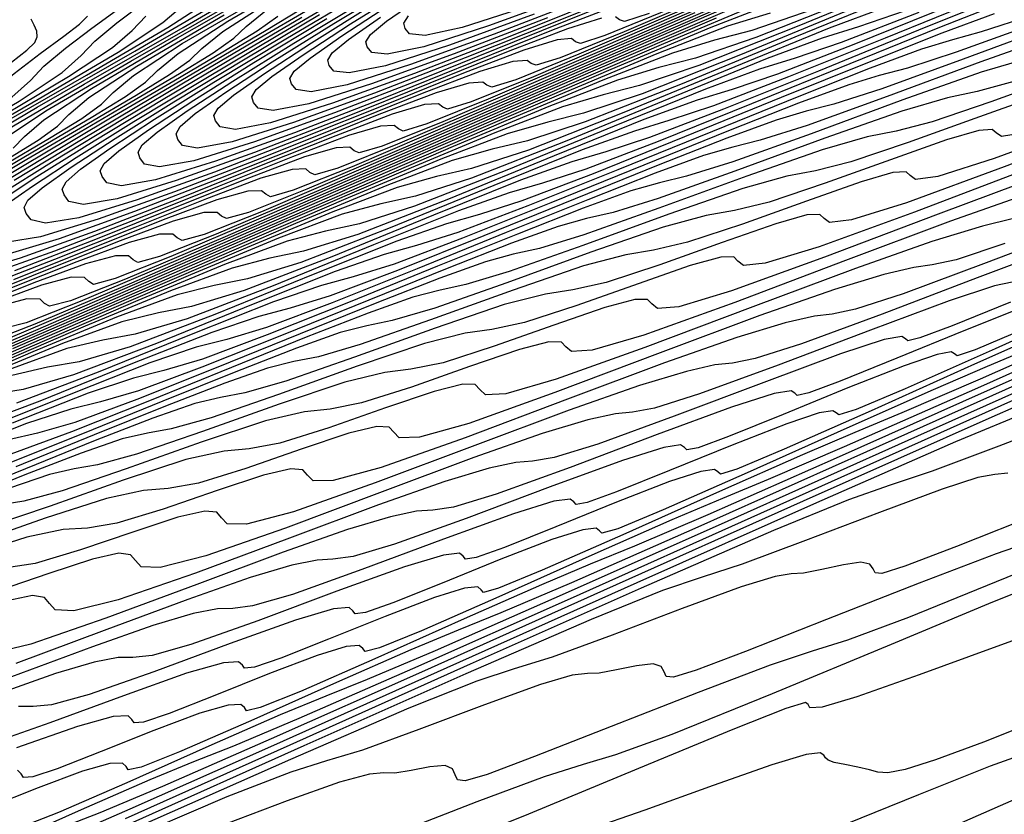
# Model space of a CAD drawing. Extents: x 3249832 to 3255657, y 13789405 to 13793316.
# Tile 212 of 256: x 3254677 to 3254693, y 13790552 to 13790565. Entities that reach past the tile are written whole.
import ezdxf

# ---------------------------------------------------------------- set-up
doc = ezdxf.new("R2010")
doc.units = 0
doc.header["$LTSCALE"] = 100
doc.header["$MEASUREMENT"] = 0
for name, color, linetype in [('GRATIO_CON', 10, 'CONTINUOUS'), ('GRATIO_ICON', 7, 'CONTINUOUS'), ('TARGETS_EAST', 7, 'CONTINUOUS')]:
    doc.layers.add(name, color=color, linetype=linetype)

# ---------------------------------------------------------------- blocks, each defined once
blk = doc.blocks.new('Gratio_032316_contours')
at = {"layer": 'GRATIO_CON', "color": 5, "linetype": 'Continuous', "flags": 128}
for points in [[(3254693.123, 13790553.241), (3254692.442, 13790552.998), (3254691.277, 13790552.534), (3254689.86, 13790551.955)], [(3254693.46, 13790553.836), (3254692.333, 13790553.389), (3254691.555, 13790553.101), (3254691.062, 13790552.944), (3254690.781, 13790552.888), (3254690.619, 13790552.898), (3254690.48, 13790552.94), (3254690.291, 13790552.982), (3254690.082, 13790553.022), (3254689.908, 13790553.059), (3254689.809, 13790553.096), (3254689.765, 13790553.135), (3254689.74, 13790553.178), (3254689.68, 13790553.215), (3254689.45, 13790553.187), (3254688.894, 13790553.021), (3254687.938, 13790552.683), (3254686.829, 13790552.28), (3254685.895, 13790551.955)], [(3254693.522, 13790555.294), (3254692.489, 13790554.923), (3254691.287, 13790554.482), (3254690.273, 13790554.123), (3254689.713, 13790553.958), (3254689.512, 13790553.945), (3254689.487, 13790553.998), (3254689.44, 13790554.03), (3254689.12, 13790553.933), (3254688.26, 13790553.594), (3254686.729, 13790552.96), (3254684.937, 13790552.218), (3254683.429, 13790551.613)], [(3254693.406, 13790556.031), (3254692.48, 13790555.66), (3254690.831, 13790554.975), (3254688.899, 13790554.171), (3254687.271, 13790553.513), (3254686.353, 13790553.179), (3254685.826, 13790553.026), (3254685.192, 13790552.826), (3254684.099, 13790552.419), (3254682.778, 13790551.903)], [(3254693.278, 13790556.702), (3254692.542, 13790556.45), (3254691.288, 13790555.972), (3254689.784, 13790555.379), (3254688.465, 13790554.859), (3254687.663, 13790554.555), (3254687.296, 13790554.443), (3254687.179, 13790554.456), (3254687.144, 13790554.532), (3254687.097, 13790554.617), (3254686.963, 13790554.661), (3254686.696, 13790554.63), (3254686.37, 13790554.561), (3254686.087, 13790554.51), (3254685.899, 13790554.505), (3254685.65, 13790554.475), (3254685.133, 13790554.324), (3254684.226, 13790553.995), (3254683.157, 13790553.592), (3254682.239, 13790553.26), (3254681.655, 13790553.083), (3254681.075, 13790552.902), (3254680.036, 13790552.497), (3254678.22, 13790551.717)], [(3254693.287, 13790557.118), (3254691.894, 13790556.567), (3254691.057, 13790556.247), (3254690.684, 13790556.129), (3254690.572, 13790556.138), (3254690.539, 13790556.207), (3254690.487, 13790556.281), (3254690.341, 13790556.313), (3254690.056, 13790556.272), (3254689.709, 13790556.195), (3254689.409, 13790556.135), (3254689.209, 13790556.122), (3254688.946, 13790556.081), (3254688.397, 13790555.913), (3254687.434, 13790555.558), (3254686.299, 13790555.127), (3254685.326, 13790554.771), (3254684.709, 13790554.577), (3254684.097, 13790554.377), (3254682.997, 13790553.94), (3254681.07, 13790553.107), (3254678.584, 13790552.004)], [(3254692.73, 13790557.76), (3254692.52, 13790557.739), (3254692.241, 13790557.687), (3254691.66, 13790557.501), (3254690.642, 13790557.122), (3254689.441, 13790556.663), (3254688.413, 13790556.282), (3254687.764, 13790556.07), (3254687.119, 13790555.851), (3254685.958, 13790555.383), (3254683.92, 13790554.497), (3254681.289, 13790553.328), (3254678.508, 13790552.084)], [(3254693.85, 13790558.685), (3254692.583, 13790558.198), (3254691.499, 13790557.793), (3254690.818, 13790557.563), (3254690.142, 13790557.326), (3254688.919, 13790556.825), (3254686.77, 13790555.888), (3254683.993, 13790554.653), (3254681.059, 13790553.339), (3254678.382, 13790552.142)], [(3254694.842, 13790559.711), (3254692.471, 13790558.669), (3254689.403, 13790557.302), (3254686.16, 13790555.85), (3254683.203, 13790554.527), (3254680.758, 13790553.439), (3254678.993, 13790552.667), (3254677.973, 13790552.241), (3254677.347, 13790551.996)], [(3254695.321, 13790560.059), (3254692.108, 13790558.626), (3254688.711, 13790557.105), (3254685.614, 13790555.719), (3254683.054, 13790554.579), (3254681.208, 13790553.77), (3254680.145, 13790553.324), (3254679.496, 13790553.066), (3254678.783, 13790552.773), (3254677.67, 13790552.286), (3254676.395, 13790551.721)], [(3254694.813, 13790559.95), (3254691.262, 13790558.36), (3254688.024, 13790556.911), (3254685.349, 13790555.72), (3254683.423, 13790554.874), (3254682.317, 13790554.407), (3254681.645, 13790554.137), (3254680.905, 13790553.83), (3254679.744, 13790553.321), (3254678.411, 13790552.729), (3254677.301, 13790552.245), (3254676.707, 13790552.011)], [(3254693.813, 13790559.616), (3254690.435, 13790558.104), (3254687.645, 13790556.861), (3254685.638, 13790555.978), (3254684.49, 13790555.49), (3254683.795, 13790555.208), (3254683.027, 13790554.887), (3254681.819, 13790554.355), (3254680.427, 13790553.736), (3254679.266, 13790553.229), (3254678.643, 13790552.981), (3254678.433, 13790552.937), (3254678.403, 13790552.991), (3254678.342, 13790553.047), (3254678.136, 13790553.04), (3254677.691, 13790552.916), (3254676.969, 13790552.647), (3254676.148, 13790552.32), (3254675.461, 13790552.052)], [(3254695.256, 13790560.488), (3254692.235, 13790559.142), (3254690.068, 13790558.185), (3254688.834, 13790557.656), (3254688.093, 13790557.35), (3254687.271, 13790557.002), (3254685.967, 13790556.424), (3254684.459, 13790555.751), (3254683.198, 13790555.197), (3254682.516, 13790554.919), (3254682.283, 13790554.86), (3254682.249, 13790554.907), (3254682.19, 13790554.956), (3254681.978, 13790554.94), (3254681.506, 13790554.798), (3254680.73, 13790554.503), (3254679.842, 13790554.147), (3254679.098, 13790553.853), (3254678.685, 13790553.714), (3254678.53, 13790553.701), (3254678.493, 13790553.755), (3254678.431, 13790553.814), (3254678.189, 13790553.803), (3254677.612, 13790553.643), (3254676.621, 13790553.293)], [(3254694.531, 13790560.282), (3254692.282, 13790559.289), (3254691.006, 13790558.739), (3254690.242, 13790558.421), (3254689.393, 13790558.059), (3254688.041, 13790557.459), (3254686.475, 13790556.759), (3254685.163, 13790556.181), (3254684.453, 13790555.888), (3254684.207, 13790555.821), (3254684.172, 13790555.864), (3254684.114, 13790555.911), (3254683.899, 13790555.889), (3254683.414, 13790555.739), (3254682.61, 13790555.431), (3254681.689, 13790555.06), (3254680.916, 13790554.753), (3254680.487, 13790554.605), (3254680.326, 13790554.588), (3254680.289, 13790554.639), (3254680.227, 13790554.695), (3254679.98, 13790554.678), (3254679.382, 13790554.507), (3254678.356, 13790554.142), (3254677.161, 13790553.701), (3254676.144, 13790553.346)], [(3254693.178, 13790559.822), (3254692.391, 13790559.492), (3254691.516, 13790559.116), (3254690.115, 13790558.493), (3254688.491, 13790557.767), (3254687.129, 13790557.165), (3254686.389, 13790556.857), (3254686.132, 13790556.783), (3254686.095, 13790556.822), (3254686.038, 13790556.865), (3254685.82, 13790556.839), (3254685.321, 13790556.681), (3254684.49, 13790556.359), (3254683.536, 13790555.973), (3254682.734, 13790555.653), (3254682.289, 13790555.497), (3254682.122, 13790555.475), (3254682.084, 13790555.523), (3254682.023, 13790555.576), (3254681.77, 13790555.553), (3254681.153, 13790555.372), (3254680.09, 13790554.991), (3254678.852, 13790554.532), (3254677.798, 13790554.16), (3254677.189, 13790553.994), (3254676.887, 13790553.968), (3254676.653, 13790553.969)], [(3254693.638, 13790560.173), (3254692.189, 13790559.528), (3254690.508, 13790558.774), (3254689.095, 13790558.149), (3254688.325, 13790557.826), (3254688.057, 13790557.744), (3254688.018, 13790557.78), (3254687.962, 13790557.82), (3254687.741, 13790557.789), (3254687.229, 13790557.622), (3254686.371, 13790557.288), (3254685.383, 13790556.887), (3254684.552, 13790556.553), (3254684.091, 13790556.389), (3254683.918, 13790556.362), (3254683.88, 13790556.408), (3254683.819, 13790556.457), (3254683.56, 13790556.428), (3254682.924, 13790556.237), (3254681.824, 13790555.839), (3254680.542, 13790555.362), (3254679.452, 13790554.975), (3254678.822, 13790554.798), (3254678.51, 13790554.765), (3254678.27, 13790554.762), (3254677.883, 13790554.689), (3254677.251, 13790554.501), (3254676.303, 13790554.17)], [(3254693.026, 13790560.116), (3254692.198, 13790559.764), (3254691.906, 13790559.668), (3254691.864, 13790559.696), (3254691.811, 13790559.729), (3254691.583, 13790559.688), (3254691.044, 13790559.504), (3254690.131, 13790559.144), (3254689.077, 13790558.713), (3254688.189, 13790558.354), (3254687.695, 13790558.173), (3254687.51, 13790558.137), (3254687.472, 13790558.176), (3254687.412, 13790558.219), (3254687.141, 13790558.178), (3254686.466, 13790557.966), (3254685.293, 13790557.537), (3254683.924, 13790557.024), (3254682.759, 13790556.604), (3254682.089, 13790556.406), (3254681.758, 13790556.36), (3254681.503, 13790556.347), (3254681.091, 13790556.264), (3254680.416, 13790556.061), (3254679.403, 13790555.707), (3254678.045, 13790555.2), (3254676.608, 13790554.666)], [(3254692.952, 13790560.446), (3254692.012, 13790560.072), (3254690.924, 13790559.626), (3254690.007, 13790559.254), (3254689.497, 13790559.065), (3254689.306, 13790559.024), (3254689.268, 13790559.06), (3254689.208, 13790559.1), (3254688.931, 13790559.054), (3254688.237, 13790558.831), (3254687.028, 13790558.386), (3254685.615, 13790557.854), (3254684.413, 13790557.418), (3254683.722, 13790557.209), (3254683.382, 13790557.157), (3254683.12, 13790557.14), (3254682.695, 13790557.051), (3254681.998, 13790556.842), (3254680.952, 13790556.476), (3254679.551, 13790555.952), (3254678.069, 13790555.4), (3254676.85, 13790554.981), (3254676.147, 13790554.813)], [(3254692.771, 13790560.54), (3254691.825, 13790560.154), (3254691.299, 13790559.957), (3254691.103, 13790559.911), (3254691.064, 13790559.945), (3254691.004, 13790559.98), (3254690.721, 13790559.929), (3254690.008, 13790559.696), (3254688.762, 13790559.234), (3254687.306, 13790558.685), (3254686.067, 13790558.233), (3254685.355, 13790558.013), (3254685.005, 13790557.954), (3254684.736, 13790557.932), (3254684.299, 13790557.839), (3254683.58, 13790557.622), (3254682.502, 13790557.245), (3254681.057, 13790556.704), (3254679.529, 13790556.133), (3254678.273, 13790555.698), (3254677.551, 13790555.52), (3254677.248, 13790555.537), (3254677.153, 13790555.642), (3254677.073, 13790555.74), (3254676.881, 13790555.77), (3254676.466, 13790555.683)], [(3254692.8, 13790560.861), (3254692.511, 13790560.804), (3254691.778, 13790560.56), (3254690.496, 13790560.083), (3254688.997, 13790559.515), (3254687.721, 13790559.047), (3254686.988, 13790558.817), (3254686.629, 13790558.752), (3254686.353, 13790558.725), (3254685.903, 13790558.626), (3254685.163, 13790558.402), (3254684.052, 13790558.013), (3254682.563, 13790557.456), (3254680.989, 13790556.867), (3254679.697, 13790556.416), (3254678.955, 13790556.226), (3254678.646, 13790556.236), (3254678.552, 13790556.338), (3254678.473, 13790556.431), (3254678.279, 13790556.457), (3254677.854, 13790556.364), (3254677.142, 13790556.131), (3254676.313, 13790555.849)], [(3254693.965, 13790561.781), (3254692.379, 13790561.177), (3254691.029, 13790560.676), (3254690.255, 13790560.425), (3254689.877, 13790560.346), (3254689.586, 13790560.31), (3254689.11, 13790560.201), (3254688.327, 13790559.962), (3254687.151, 13790559.55), (3254685.575, 13790558.96), (3254683.91, 13790558.334), (3254682.544, 13790557.85), (3254681.764, 13790557.639), (3254681.442, 13790557.635), (3254681.35, 13790557.728), (3254681.274, 13790557.814), (3254681.075, 13790557.831), (3254680.63, 13790557.726), (3254679.878, 13790557.475), (3254679.003, 13790557.173), (3254678.248, 13790556.944), (3254677.771, 13790556.867), (3254677.378, 13790556.841), (3254676.787, 13790556.72), (3254675.819, 13790556.41)], [(3254692.683, 13790561.491), (3254691.888, 13790561.229), (3254691.501, 13790561.144), (3254691.202, 13790561.103), (3254690.714, 13790560.989), (3254689.91, 13790560.742), (3254688.701, 13790560.319), (3254687.081, 13790559.713), (3254685.37, 13790559.068), (3254683.967, 13790558.568), (3254683.168, 13790558.345), (3254682.84, 13790558.335), (3254682.749, 13790558.423), (3254682.674, 13790558.506), (3254682.473, 13790558.519), (3254682.018, 13790558.407), (3254681.246, 13790558.147), (3254680.348, 13790557.835), (3254679.574, 13790557.596), (3254679.085, 13790557.512), (3254678.684, 13790557.479), (3254678.08, 13790557.35), (3254677.086, 13790557.028), (3254675.929, 13790556.62)], [(3254692.819, 13790561.896), (3254692.318, 13790561.776), (3254691.492, 13790561.522), (3254690.251, 13790561.088), (3254688.587, 13790560.465), (3254686.83, 13790559.802), (3254685.391, 13790559.285), (3254684.572, 13790559.051), (3254684.238, 13790559.034), (3254684.148, 13790559.119), (3254684.075, 13790559.198), (3254683.871, 13790559.206), (3254683.406, 13790559.088), (3254682.615, 13790558.82), (3254681.693, 13790558.497), (3254680.899, 13790558.249), (3254680.4, 13790558.157), (3254679.991, 13790558.117), (3254679.372, 13790557.979), (3254678.353, 13790557.645), (3254677.166, 13790557.225), (3254676.149, 13790556.879)], [(3254693.074, 13790562.302), (3254691.8, 13790561.856), (3254690.093, 13790561.217), (3254688.29, 13790560.535), (3254686.814, 13790560.002), (3254685.976, 13790559.758), (3254685.637, 13790559.734), (3254685.546, 13790559.814), (3254685.475, 13790559.889), (3254685.268, 13790559.893), (3254684.793, 13790559.77), (3254683.983, 13790559.492), (3254683.038, 13790559.159), (3254682.224, 13790558.902), (3254681.715, 13790558.802), (3254681.297, 13790558.755), (3254680.665, 13790558.609), (3254679.62, 13790558.263), (3254678.402, 13790557.83), (3254677.36, 13790557.473), (3254676.738, 13790557.306), (3254676.367, 13790557.247)], [(3254693.105, 13790562.721), (3254691.211, 13790562.003), (3254689.661, 13790561.437), (3254688.784, 13790561.17), (3254688.433, 13790561.133), (3254688.344, 13790561.204), (3254688.275, 13790561.273), (3254688.064, 13790561.268), (3254687.569, 13790561.132), (3254686.72, 13790560.836), (3254685.727, 13790560.483), (3254684.875, 13790560.207), (3254684.344, 13790560.093), (3254683.91, 13790560.032), (3254683.25, 13790559.868), (3254682.154, 13790559.499), (3254680.876, 13790559.04), (3254679.782, 13790558.66), (3254679.132, 13790558.479), (3254678.746, 13790558.41), (3254678.335, 13790558.315), (3254677.67, 13790558.086), (3254676.753, 13790557.731), (3254675.646, 13790557.283)], [(3254694.611, 13790563.473), (3254692.671, 13790562.736), (3254691.085, 13790562.155), (3254690.188, 13790561.876), (3254689.831, 13790561.833), (3254689.743, 13790561.9), (3254689.676, 13790561.964), (3254689.462, 13790561.955), (3254688.957, 13790561.813), (3254688.088, 13790561.508), (3254687.072, 13790561.145), (3254686.2, 13790560.86), (3254685.658, 13790560.738), (3254685.216, 13790560.67), (3254684.542, 13790560.498), (3254683.421, 13790560.117), (3254682.112, 13790559.645), (3254680.993, 13790559.254), (3254680.329, 13790559.066), (3254679.935, 13790558.991), (3254679.516, 13790558.891), (3254678.836, 13790558.655), (3254677.897, 13790558.29), (3254676.763, 13790557.831), (3254675.518, 13790557.326)], [(3254694.131, 13790563.47), (3254692.509, 13790562.872), (3254691.592, 13790562.583), (3254691.229, 13790562.532), (3254691.142, 13790562.595), (3254691.076, 13790562.656), (3254690.86, 13790562.643), (3254690.345, 13790562.494), (3254689.456, 13790562.181), (3254688.417, 13790561.808), (3254687.526, 13790561.512), (3254686.973, 13790561.383), (3254686.523, 13790561.308), (3254685.835, 13790561.127), (3254684.688, 13790560.735), (3254683.349, 13790560.25), (3254682.204, 13790559.848), (3254681.525, 13790559.652), (3254681.125, 13790559.572), (3254680.697, 13790559.467), (3254680.002, 13790559.223), (3254679.041, 13790558.849), (3254677.879, 13790558.38), (3254676.605, 13790557.862)], [(3254692.996, 13790563.289), (3254692.627, 13790563.232), (3254692.541, 13790563.29), (3254692.476, 13790563.347), (3254692.258, 13790563.33), (3254691.732, 13790563.175), (3254690.824, 13790562.853), (3254689.762, 13790562.47), (3254688.851, 13790562.165), (3254688.287, 13790562.028), (3254687.829, 13790561.946), (3254687.127, 13790561.757), (3254685.955, 13790561.353), (3254684.585, 13790560.855), (3254683.415, 13790560.442), (3254682.722, 13790560.239), (3254682.314, 13790560.153), (3254681.878, 13790560.043), (3254681.167, 13790559.792), (3254680.184, 13790559.408), (3254678.996, 13790558.928), (3254677.692, 13790558.398), (3254676.455, 13790557.907)], [(3254693.561, 13790564.197), (3254692.452, 13790563.794), (3254691.502, 13790563.47), (3254690.916, 13790563.318), (3254690.442, 13790563.223), (3254689.712, 13790563.016), (3254688.489, 13790562.588), (3254687.059, 13790562.065), (3254685.837, 13790561.63), (3254685.116, 13790561.412), (3254684.692, 13790561.316), (3254684.24, 13790561.194), (3254683.499, 13790560.929), (3254682.472, 13790560.527), (3254681.229, 13790560.024), (3254679.866, 13790559.47), (3254678.573, 13790558.956), (3254677.565, 13790558.584), (3254676.96, 13790558.41), (3254676.486, 13790558.299)], [(3254692.827, 13790564.123), (3254692.231, 13790563.964), (3254691.749, 13790563.861), (3254691.005, 13790563.645), (3254689.756, 13790563.206), (3254688.295, 13790562.67), (3254687.048, 13790562.224), (3254686.313, 13790561.998), (3254685.882, 13790561.897), (3254685.421, 13790561.77), (3254684.664, 13790561.498), (3254683.615, 13790561.086), (3254682.346, 13790560.573), (3254680.953, 13790560.006), (3254679.632, 13790559.48), (3254678.603, 13790559.099), (3254677.986, 13790558.918), (3254677.504, 13790558.801), (3254676.781, 13790558.565), (3254675.571, 13790558.091)], [(3254693.055, 13790564.499), (3254692.297, 13790564.275), (3254691.023, 13790563.824), (3254689.532, 13790563.275), (3254688.259, 13790562.818), (3254687.509, 13790562.585), (3254687.071, 13790562.478), (3254686.602, 13790562.346), (3254685.83, 13790562.066), (3254684.759, 13790561.645), (3254683.463, 13790561.121), (3254682.04, 13790560.543), (3254680.692, 13790560.005), (3254679.641, 13790559.613), (3254679.012, 13790559.426), (3254678.521, 13790559.303), (3254677.784, 13790559.059), (3254676.55, 13790558.574)], [(3254693.59, 13790564.904), (3254692.29, 13790564.442), (3254690.769, 13790563.88), (3254689.47, 13790563.412), (3254688.706, 13790563.171), (3254688.26, 13790563.059), (3254687.783, 13790562.922), (3254686.996, 13790562.635), (3254685.903, 13790562.204), (3254684.579, 13790561.669), (3254683.128, 13790561.079), (3254681.751, 13790560.529), (3254680.679, 13790560.128), (3254680.038, 13790559.934), (3254679.539, 13790559.805), (3254678.787, 13790559.554), (3254677.528, 13790559.056), (3254676.048, 13790558.461)], [(3254693.242, 13790565.091), (3254691.892, 13790564.6), (3254691.1, 13790564.344), (3254690.639, 13790564.222), (3254690.145, 13790564.073), (3254689.327, 13790563.772), (3254688.19, 13790563.323), (3254686.813, 13790562.766), (3254685.302, 13790562.151), (3254683.869, 13790561.578), (3254682.755, 13790561.157), (3254682.09, 13790560.95), (3254681.573, 13790560.81), (3254680.794, 13790560.542), (3254679.485, 13790560.021), (3254677.946, 13790559.399), (3254676.62, 13790558.899)], [(3254693.103, 13790565.194), (3254692.296, 13790564.931), (3254691.828, 13790564.803), (3254691.326, 13790564.649), (3254690.493, 13790564.34), (3254689.334, 13790563.882), (3254687.93, 13790563.314), (3254686.389, 13790562.687), (3254684.929, 13790562.102), (3254683.793, 13790561.672), (3254683.117, 13790561.457), (3254682.591, 13790561.312), (3254681.797, 13790561.037), (3254680.463, 13790560.504), (3254678.895, 13790559.868), (3254677.544, 13790559.356), (3254676.728, 13790559.121), (3254676.217, 13790559.038)], [(3254692.507, 13790565.225), (3254691.658, 13790564.909), (3254690.477, 13790564.441), (3254689.046, 13790563.862), (3254687.476, 13790563.223), (3254685.988, 13790562.626), (3254684.831, 13790562.187), (3254684.143, 13790561.965), (3254683.608, 13790561.814), (3254682.801, 13790561.531), (3254681.441, 13790560.986), (3254679.843, 13790560.337), (3254678.468, 13790559.813), (3254677.638, 13790559.57), (3254677.121, 13790559.481), (3254676.543, 13790559.346)], [(3254692.824, 13790565.477), (3254691.621, 13790565.001), (3254690.163, 13790564.41), (3254688.563, 13790563.759), (3254687.047, 13790563.151), (3254685.87, 13790562.701), (3254685.169, 13790562.473), (3254684.626, 13790562.316), (3254683.804, 13790562.025), (3254682.42, 13790561.469), (3254680.792, 13790560.806), (3254679.393, 13790560.27), (3254678.549, 13790560.018), (3254678.024, 13790559.923), (3254677.438, 13790559.783), (3254676.487, 13790559.438)], [(3254692.396, 13790565.507), (3254690.737, 13790564.831), (3254689.166, 13790564.199), (3254687.946, 13790563.731), (3254687.221, 13790563.489), (3254686.66, 13790563.32), (3254685.81, 13790563.014), (3254684.376, 13790562.434), (3254682.69, 13790561.744), (3254681.241, 13790561.183), (3254680.37, 13790560.916), (3254679.831, 13790560.809), (3254679.227, 13790560.656), (3254678.244, 13790560.294), (3254676.882, 13790559.73), (3254675.224, 13790559.016)], [(3254691.824, 13790565.368), (3254690.225, 13790564.724), (3254688.984, 13790564.245), (3254688.248, 13790563.997), (3254687.678, 13790563.823), (3254686.814, 13790563.508), (3254685.355, 13790562.916), (3254683.639, 13790562.213), (3254682.165, 13790561.64), (3254681.281, 13790561.365), (3254680.734, 13790561.252), (3254680.122, 13790561.093), (3254679.122, 13790560.722), (3254677.737, 13790560.148), (3254676.049, 13790559.42)], [(3254676.539, 13790564.44), (3254676.786, 13790564.632), (3254676.914, 13790564.758), (3254676.957, 13790564.852), (3254676.947, 13790564.945), (3254676.907, 13790565.041), (3254676.855, 13790565.14)], [(3254691.284, 13790565.248), (3254690.022, 13790564.76), (3254689.274, 13790564.505), (3254688.695, 13790564.325), (3254687.817, 13790564.002), (3254686.333, 13790563.399), (3254684.588, 13790562.682), (3254683.089, 13790562.097), (3254682.192, 13790561.813), (3254681.638, 13790561.694), (3254681.017, 13790561.529), (3254680, 13790561.15), (3254678.591, 13790560.565), (3254676.874, 13790559.825), (3254674.972, 13790558.997)], [(3254666.188, 13790557.432), (3254667.051, 13790557.953), (3254667.956, 13790558.49), (3254668.777, 13790558.973), (3254669.41, 13790559.347), (3254669.85, 13790559.624), (3254670.113, 13790559.83), (3254670.261, 13790560.01), (3254670.527, 13790560.27), (3254671.186, 13790560.729), (3254672.396, 13790561.454), (3254673.831, 13790562.284), (3254675.048, 13790563.006), (3254675.723, 13790563.463), (3254676.024, 13790563.736), (3254676.236, 13790563.966), (3254676.579, 13790564.257), (3254677.003, 13790564.577), (3254677.387, 13790564.86), (3254677.64, 13790565.056), (3254677.77, 13790565.184)], [(3254691.06, 13790565.274), (3254690.3, 13790565.013), (3254689.713, 13790564.827), (3254688.82, 13790564.497), (3254687.311, 13790563.881), (3254685.537, 13790563.151), (3254684.013, 13790562.554), (3254683.102, 13790562.262), (3254682.541, 13790562.137), (3254681.911, 13790561.966), (3254680.878, 13790561.578), (3254679.445, 13790560.982), (3254677.698, 13790560.229), (3254675.764, 13790559.388)], [(3254666.201, 13790557.243), (3254666.752, 13790557.608), (3254667.487, 13790558.068), (3254668.379, 13790558.607), (3254669.315, 13790559.162), (3254670.164, 13790559.662), (3254670.819, 13790560.049), (3254671.273, 13790560.333), (3254671.547, 13790560.544), (3254671.702, 13790560.726), (3254671.98, 13790560.988), (3254672.664, 13790561.458), (3254673.916, 13790562.205), (3254675.401, 13790563.061), (3254676.66, 13790563.805), (3254677.36, 13790564.272), (3254677.672, 13790564.549), (3254677.893, 13790564.781), (3254678.249, 13790565.079), (3254678.688, 13790565.409)], [(3254690.827, 13790565.485), (3254689.268, 13790564.846), (3254687.434, 13790564.089), (3254685.862, 13790563.468), (3254684.924, 13790563.159), (3254684.348, 13790563.023), (3254683.701, 13790562.839), (3254682.635, 13790562.435), (3254681.154, 13790561.817), (3254679.348, 13790561.038), (3254677.348, 13790560.168), (3254675.444, 13790559.344)], [(3254676.186, 13790563.45), (3254677.466, 13790564.204), (3254678.178, 13790564.677), (3254678.496, 13790564.955), (3254678.722, 13790565.188)], [(3254690.246, 13790565.329), (3254688.383, 13790564.558), (3254686.786, 13790563.925), (3254685.835, 13790563.608), (3254685.252, 13790563.465), (3254684.595, 13790563.275), (3254683.513, 13790562.863), (3254682.008, 13790562.234), (3254680.173, 13790561.443), (3254678.14, 13790560.558), (3254676.205, 13790559.72)], [(3254675.436, 13790562.955), (3254676.97, 13790563.838), (3254678.272, 13790564.603), (3254678.996, 13790565.081), (3254679.321, 13790565.361)], [(3254691.225, 13790565.811), (3254689.332, 13790565.027), (3254687.71, 13790564.382), (3254686.745, 13790564.057), (3254686.155, 13790563.908), (3254685.49, 13790563.712), (3254684.391, 13790563.291), (3254682.863, 13790562.652), (3254680.998, 13790561.847), (3254678.932, 13790560.948), (3254676.966, 13790560.096), (3254675.442, 13790559.451)], [(3254676.196, 13790563.331), (3254677.755, 13790564.227), (3254679.078, 13790565.003), (3254679.815, 13790565.486)], [(3254690.281, 13790565.496), (3254688.634, 13790564.839), (3254687.656, 13790564.506), (3254687.058, 13790564.351), (3254686.385, 13790564.149), (3254685.27, 13790563.719), (3254683.717, 13790563.069), (3254681.822, 13790562.252), (3254679.724, 13790561.338), (3254677.726, 13790560.473), (3254676.179, 13790559.816)], [(3254676.358, 13790563.281), (3254677.716, 13790564.082), (3254679.325, 13790565.004), (3254680.689, 13790565.801)], [(3254688.865, 13790565.236), (3254688.174, 13790565.022), (3254687.026, 13790564.575), (3254685.426, 13790563.904), (3254683.472, 13790563.061), (3254681.307, 13790562.119), (3254679.248, 13790561.226), (3254677.652, 13790560.547), (3254676.773, 13790560.203), (3254676.434, 13790560.116)], [(3254676.339, 13790563.143), (3254677.097, 13790563.646), (3254678.476, 13790564.457), (3254680.11, 13790565.393)], [(3254689.069, 13790565.458), (3254687.904, 13790565.004), (3254686.28, 13790564.321), (3254684.297, 13790563.465), (3254682.099, 13790562.509), (3254680.009, 13790561.602), (3254678.389, 13790560.913), (3254677.496, 13790560.562), (3254677.153, 13790560.472), (3254677.074, 13790560.518), (3254677.002, 13790560.585), (3254676.789, 13790560.592), (3254676.314, 13790560.469)], [(3254676.566, 13790563.043), (3254676.747, 13790563.229), (3254677.065, 13790563.502), (3254677.836, 13790564.01), (3254679.236, 13790564.833), (3254680.894, 13790565.781)], [(3254688.783, 13790565.432), (3254687.134, 13790564.739), (3254685.121, 13790563.87), (3254682.891, 13790562.899), (3254680.77, 13790561.978), (3254679.126, 13790561.278), (3254678.22, 13790560.921), (3254677.872, 13790560.828), (3254677.793, 13790560.873), (3254677.722, 13790560.938), (3254677.507, 13790560.942), (3254677.026, 13790560.816), (3254676.199, 13790560.511)], [(3254676.452, 13790562.853), (3254676.968, 13790563.172), (3254677.283, 13790563.4), (3254677.467, 13790563.587), (3254677.792, 13790563.862), (3254678.575, 13790564.375), (3254679.996, 13790565.208)], [(3254687.989, 13790565.156), (3254685.946, 13790564.274), (3254683.683, 13790563.289), (3254681.53, 13790562.355), (3254679.862, 13790561.644), (3254678.943, 13790561.28), (3254678.591, 13790561.184), (3254678.512, 13790561.227), (3254678.441, 13790561.291), (3254678.225, 13790561.293), (3254677.739, 13790561.163), (3254676.9, 13790560.853), (3254675.799, 13790560.413)], [(3254676.109, 13790562.524), (3254677.097, 13790563.105), (3254677.86, 13790563.555), (3254678.392, 13790563.881), (3254678.717, 13790564.114), (3254678.909, 13790564.302), (3254679.245, 13790564.58), (3254680.052, 13790565.104), (3254681.516, 13790565.959)], [(3254689.697, 13790565.991), (3254687.596, 13790565.083), (3254685.267, 13790564.07), (3254683.052, 13790563.108), (3254681.336, 13790562.375), (3254680.391, 13790561.998), (3254680.029, 13790561.896), (3254679.95, 13790561.936), (3254679.88, 13790561.997), (3254679.661, 13790561.995), (3254679.164, 13790561.857), (3254678.302, 13790561.536), (3254677.169, 13790561.083), (3254675.902, 13790560.575)], [(3254675.683, 13790562.203), (3254676.789, 13790562.86), (3254677.791, 13790563.449), (3254678.564, 13790563.905), (3254679.104, 13790564.236), (3254679.434, 13790564.471), (3254679.629, 13790564.659), (3254679.971, 13790564.939), (3254680.791, 13790565.469)], [(3254688.42, 13790565.488), (3254686.059, 13790564.46), (3254683.813, 13790563.484), (3254682.073, 13790562.74), (3254681.114, 13790562.357), (3254680.748, 13790562.252), (3254680.669, 13790562.291), (3254680.6, 13790562.35), (3254680.379, 13790562.345), (3254679.876, 13790562.204), (3254679.003, 13790561.877), (3254677.854, 13790561.418), (3254676.57, 13790560.902)], [(3254676.348, 13790562.53), (3254677.468, 13790563.196), (3254678.484, 13790563.794), (3254679.269, 13790564.256), (3254679.816, 13790564.591), (3254680.151, 13790564.828), (3254680.35, 13790565.017), (3254680.698, 13790565.298)], [(3254689.245, 13790565.892), (3254686.851, 13790564.85), (3254684.574, 13790563.86), (3254682.809, 13790563.106), (3254681.838, 13790562.716), (3254681.467, 13790562.608), (3254681.388, 13790562.645), (3254681.319, 13790562.703), (3254681.097, 13790562.696), (3254680.588, 13790562.551), (3254679.704, 13790562.219), (3254678.54, 13790561.753), (3254677.237, 13790561.23), (3254675.937, 13790560.727)], [(3254675.93, 13790562.204), (3254677.012, 13790562.857), (3254678.147, 13790563.532), (3254679.177, 13790564.138), (3254679.973, 13790564.606), (3254680.528, 13790564.946), (3254680.868, 13790565.185)], [(3254687.643, 13790565.24), (3254685.334, 13790564.237), (3254683.546, 13790563.471), (3254682.562, 13790563.075), (3254682.186, 13790562.964), (3254682.107, 13790563), (3254682.038, 13790563.056), (3254681.815, 13790563.047), (3254681.301, 13790562.898), (3254680.405, 13790562.561), (3254679.225, 13790562.088), (3254677.905, 13790561.558), (3254676.587, 13790561.048)], [(3254676.312, 13790562.268), (3254677.229, 13790562.84), (3254678.34, 13790563.511), (3254679.506, 13790564.204), (3254680.564, 13790564.827), (3254681.381, 13790565.308)], [(3254689.227, 13790566.021), (3254686.856, 13790564.99), (3254685.019, 13790564.202), (3254684.009, 13790563.793), (3254683.624, 13790563.676), (3254683.545, 13790563.709), (3254683.477, 13790563.762), (3254683.251, 13790563.749), (3254682.726, 13790563.592), (3254681.807, 13790563.244), (3254680.596, 13790562.757), (3254679.24, 13790562.213), (3254677.886, 13790561.689), (3254676.68, 13790561.256), (3254675.766, 13790560.98)], [(3254676.252, 13790562.121), (3254676.949, 13790562.578), (3254677.878, 13790563.158), (3254679.004, 13790563.838), (3254680.186, 13790564.54), (3254681.258, 13790565.171)], [(3254687.617, 13790565.366), (3254685.756, 13790564.568), (3254684.732, 13790564.152), (3254684.344, 13790564.032), (3254684.263, 13790564.063), (3254684.197, 13790564.115), (3254683.969, 13790564.099), (3254683.438, 13790563.94), (3254682.508, 13790563.586), (3254681.281, 13790563.092), (3254679.907, 13790562.541), (3254678.536, 13790562.01), (3254677.314, 13790561.57), (3254676.389, 13790561.29)], [(3254676.415, 13790562.096), (3254676.88, 13790562.426), (3254677.587, 13790562.889), (3254678.528, 13790563.476), (3254679.668, 13790564.165), (3254680.865, 13790564.876), (3254681.951, 13790565.515)], [(3254688.377, 13790565.742), (3254686.493, 13790564.933), (3254685.456, 13790564.511), (3254685.063, 13790564.388), (3254684.982, 13790564.418), (3254684.916, 13790564.468), (3254684.687, 13790564.45), (3254684.15, 13790564.287), (3254683.209, 13790563.927), (3254681.966, 13790563.427), (3254680.575, 13790562.868), (3254679.186, 13790562.331), (3254677.948, 13790561.885), (3254677.011, 13790561.599), (3254677.011, 13790561.599), (3254676.474, 13790561.515)], [(3254687.23, 13790565.299), (3254686.18, 13790564.87), (3254685.782, 13790564.743), (3254685.701, 13790564.772), (3254685.636, 13790564.821), (3254685.405, 13790564.801), (3254684.863, 13790564.634), (3254683.91, 13790564.269), (3254682.652, 13790563.762), (3254681.242, 13790563.196), (3254679.835, 13790562.651), (3254678.582, 13790562.199), (3254677.634, 13790561.908), (3254677.634, 13790561.908), (3254677.091, 13790561.821), (3254676.855, 13790561.875), (3254676.776, 13790561.981), (3254676.745, 13790562.076), (3254676.805, 13790562.195), (3254677.037, 13790562.397), (3254677.508, 13790562.731), (3254678.224, 13790563.2), (3254679.177, 13790563.794), (3254680.332, 13790564.492), (3254681.545, 13790565.212)], [(3254686.288, 13790565.328), (3254685.312, 13790564.952), (3254684.022, 13790564.432), (3254682.577, 13790563.851), (3254681.135, 13790563.293), (3254679.85, 13790562.828), (3254678.879, 13790562.526), (3254678.879, 13790562.526), (3254678.325, 13790562.431), (3254678.085, 13790562.48), (3254678.008, 13790562.583), (3254677.979, 13790562.675), (3254678.042, 13790562.794), (3254678.281, 13790562.999), (3254678.764, 13790563.341), (3254679.499, 13790563.821), (3254680.476, 13790564.431), (3254681.66, 13790565.146)], [(3254686.013, 13790565.294), (3254684.708, 13790564.767), (3254683.245, 13790564.179), (3254681.784, 13790563.613), (3254680.484, 13790563.142), (3254679.502, 13790562.835), (3254679.502, 13790562.835), (3254678.942, 13790562.737), (3254678.701, 13790562.782), (3254678.624, 13790562.883), (3254678.595, 13790562.975), (3254678.66, 13790563.093), (3254678.903, 13790563.3), (3254679.392, 13790563.646), (3254680.136, 13790564.131), (3254681.126, 13790564.749), (3254682.324, 13790565.473)], [(3254686.714, 13790565.635), (3254685.393, 13790565.101), (3254683.912, 13790564.507), (3254682.434, 13790563.934), (3254681.118, 13790563.457), (3254680.124, 13790563.145), (3254680.124, 13790563.145), (3254679.559, 13790563.042), (3254679.316, 13790563.085), (3254679.239, 13790563.184), (3254679.212, 13790563.274), (3254679.278, 13790563.393), (3254679.524, 13790563.602), (3254680.02, 13790563.95), (3254680.773, 13790564.442), (3254681.775, 13790565.067), (3254682.988, 13790565.8)], [(3254686.078, 13790565.436), (3254684.58, 13790564.834), (3254683.084, 13790564.255), (3254681.752, 13790563.771), (3254680.747, 13790563.454), (3254680.747, 13790563.454), (3254680.175, 13790563.347), (3254679.931, 13790563.388), (3254679.855, 13790563.485), (3254679.828, 13790563.574), (3254679.896, 13790563.692), (3254680.146, 13790563.903), (3254680.649, 13790564.255), (3254681.411, 13790564.753), (3254682.424, 13790565.385)], [(3254685.915, 13790565.49), (3254684.383, 13790564.896), (3254683.021, 13790564.4), (3254681.992, 13790564.072), (3254681.992, 13790564.072), (3254681.409, 13790563.958), (3254681.162, 13790563.993), (3254681.086, 13790564.086), (3254681.061, 13790564.173), (3254681.133, 13790564.291), (3254681.39, 13790564.505), (3254681.905, 13790564.865), (3254682.685, 13790565.374)], [(3254685.033, 13790565.217), (3254683.655, 13790564.714), (3254682.615, 13790564.381), (3254682.615, 13790564.381), (3254682.026, 13790564.263), (3254681.777, 13790564.295), (3254681.702, 13790564.387), (3254681.678, 13790564.473), (3254681.751, 13790564.591), (3254682.012, 13790564.806), (3254682.533, 13790565.17)], [(3254685.683, 13790565.537), (3254684.289, 13790565.028), (3254683.238, 13790564.69), (3254683.238, 13790564.69), (3254682.643, 13790564.568), (3254682.392, 13790564.598), (3254682.318, 13790564.688), (3254682.294, 13790564.772), (3254682.369, 13790564.89), (3254682.634, 13790565.107), (3254683.161, 13790565.475)], [(3254684.923, 13790565.343), (3254683.86, 13790565), (3254683.86, 13790565), (3254683.26, 13790564.874), (3254683.007, 13790564.9), (3254682.933, 13790564.988), (3254682.911, 13790565.072), (3254682.988, 13790565.19)]]:
    blk.add_lwpolyline(points, dxfattribs=at)
at = {"layer": 'GRATIO_ICON', "color": 7, "linetype": 'Continuous', "flags": 128}
for points in [[(3254694.258, 13790553.081), (3254691.753, 13790551.978)], [(3254692.862, 13790556.125), (3254691.114, 13790555.412), (3254690.123, 13790555.043), (3254689.552, 13790554.864), (3254688.867, 13790554.638), (3254687.694, 13790554.195), (3254686.281, 13790553.641), (3254685.036, 13790553.152), (3254684.269, 13790552.863), (3254683.908, 13790552.757), (3254683.786, 13790552.774), (3254683.748, 13790552.857), (3254683.706, 13790552.953), (3254683.584, 13790553.008), (3254683.336, 13790552.987), (3254683.031, 13790552.928), (3254682.766, 13790552.885), (3254682.589, 13790552.888), (3254682.355, 13790552.869), (3254681.869, 13790552.736), (3254681.018, 13790552.432), (3254680.015, 13790552.057)], [(3254693.164, 13790558.8), (3254691.881, 13790558.268), (3254689.62, 13790557.278), (3254686.698, 13790555.977), (3254683.61, 13790554.595), (3254680.793, 13790553.334), (3254678.463, 13790552.298), (3254676.778, 13790551.563)], [(3254692.845, 13790559.296), (3254689.94, 13790558.001), (3254687.853, 13790557.081), (3254686.662, 13790556.573), (3254685.944, 13790556.279), (3254685.149, 13790555.944), (3254683.893, 13790555.39), (3254682.443, 13790554.744), (3254681.232, 13790554.213), (3254680.58, 13790553.95), (3254680.358, 13790553.898), (3254680.326, 13790553.949), (3254680.266, 13790554.001), (3254680.057, 13790553.99), (3254679.599, 13790553.857), (3254678.849, 13790553.575), (3254677.995, 13790553.234), (3254677.279, 13790552.953), (3254676.883, 13790552.822), (3254676.734, 13790552.813), (3254676.697, 13790552.871), (3254676.635, 13790552.934)], [(3254694.264, 13790560.563), (3254692.524, 13790559.782), (3254691.061, 13790559.132), (3254690.262, 13790558.795), (3254689.982, 13790558.706), (3254689.941, 13790558.738), (3254689.886, 13790558.774), (3254689.662, 13790558.738), (3254689.137, 13790558.563), (3254688.251, 13790558.216), (3254687.23, 13790557.8), (3254686.37, 13790557.454), (3254685.893, 13790557.281), (3254685.714, 13790557.25), (3254685.676, 13790557.292), (3254685.615, 13790557.338), (3254685.35, 13790557.303), (3254684.695, 13790557.101), (3254683.559, 13790556.688), (3254682.233, 13790556.193), (3254681.105, 13790555.789), (3254680.455, 13790555.602), (3254680.134, 13790555.562), (3254679.887, 13790555.555), (3254679.487, 13790555.476), (3254678.834, 13790555.281), (3254677.853, 13790554.939), (3254676.539, 13790554.448)], [(3254693.549, 13790561.425), (3254692.231, 13790560.932), (3254690.688, 13790560.346), (3254689.375, 13790559.862), (3254688.621, 13790559.621), (3254688.253, 13790559.549), (3254687.969, 13790559.518), (3254687.507, 13790559.414), (3254686.745, 13790559.182), (3254685.601, 13790558.782), (3254684.069, 13790558.208), (3254682.449, 13790557.601), (3254681.12, 13790557.133), (3254680.359, 13790556.932), (3254680.044, 13790556.936), (3254679.951, 13790557.033), (3254679.874, 13790557.123), (3254679.677, 13790557.144), (3254679.242, 13790557.045), (3254678.51, 13790556.803), (3254677.658, 13790556.511), (3254676.923, 13790556.291), (3254676.456, 13790556.221)], [(3254693.35, 13790562.625), (3254691.599, 13790561.969), (3254689.751, 13790561.269), (3254688.238, 13790560.72), (3254687.38, 13790560.464), (3254687.035, 13790560.434), (3254686.945, 13790560.509), (3254686.875, 13790560.581), (3254686.666, 13790560.581), (3254686.181, 13790560.451), (3254685.351, 13790560.164), (3254684.383, 13790559.821), (3254683.55, 13790559.554), (3254683.029, 13790559.447), (3254682.603, 13790559.394), (3254681.957, 13790559.238), (3254680.887, 13790558.881), (3254679.639, 13790558.435), (3254678.571, 13790558.067), (3254677.935, 13790557.893), (3254677.557, 13790557.829), (3254677.155, 13790557.739), (3254676.505, 13790557.518)], [(3254693.12, 13790563.856), (3254692.193, 13790563.525), (3254691.107, 13790563.132), (3254690.177, 13790562.818), (3254689.602, 13790562.673), (3254689.136, 13790562.585), (3254688.42, 13790562.386), (3254687.222, 13790561.97), (3254685.822, 13790561.46), (3254684.626, 13790561.036), (3254683.919, 13790560.825), (3254683.503, 13790560.735), (3254683.059, 13790560.618), (3254682.333, 13790560.361), (3254681.328, 13790559.968), (3254680.113, 13790559.476), (3254678.779, 13790558.934), (3254677.514, 13790558.432), (3254676.527, 13790558.07)], [(3254693.557, 13790565.06), (3254692.005, 13790564.486), (3254690.681, 13790564.006), (3254689.903, 13790563.758), (3254689.45, 13790563.641), (3254688.964, 13790563.498), (3254688.161, 13790563.203), (3254687.046, 13790562.764), (3254685.696, 13790562.217), (3254684.215, 13790561.615), (3254682.81, 13790561.053), (3254681.717, 13790560.643), (3254681.064, 13790560.442), (3254680.556, 13790560.308), (3254679.791, 13790560.048), (3254678.506, 13790559.539), (3254676.997, 13790558.93), (3254675.696, 13790558.442)], [(3254692.764, 13790565.56), (3254691.28, 13790564.959), (3254689.65, 13790564.295), (3254688.107, 13790563.675), (3254686.908, 13790563.216), (3254686.195, 13790562.981), (3254685.643, 13790562.818), (3254684.807, 13790562.519), (3254683.398, 13790561.951), (3254681.741, 13790561.275), (3254680.317, 13790560.726), (3254679.46, 13790560.467), (3254678.927, 13790560.366), (3254678.332, 13790560.219), (3254677.365, 13790559.866), (3254676.028, 13790559.313)], [(3254666.115, 13790557.298), (3254666.838, 13790557.75), (3254667.715, 13790558.28), (3254668.635, 13790558.826), (3254669.47, 13790559.318), (3254670.114, 13790559.698), (3254670.562, 13790559.979), (3254670.83, 13790560.187), (3254670.982, 13790560.368), (3254671.253, 13790560.629), (3254671.925, 13790561.094), (3254673.156, 13790561.829), (3254674.616, 13790562.673), (3254675.854, 13790563.405), (3254676.542, 13790563.868), (3254676.848, 13790564.143), (3254677.064, 13790564.373), (3254677.414, 13790564.668), (3254677.845, 13790564.993), (3254678.236, 13790565.281)], [(3254690.73, 13790565.329), (3254689.823, 13790564.991), (3254688.29, 13790564.364), (3254686.486, 13790563.62), (3254684.938, 13790563.011), (3254684.013, 13790562.711), (3254683.445, 13790562.58), (3254682.806, 13790562.402), (3254681.757, 13790562.006), (3254680.3, 13790561.4), (3254678.523, 13790560.634), (3254676.556, 13790559.778)], [(3254675.619, 13790562.917), (3254676.956, 13790563.706), (3254678.54, 13790564.616), (3254679.884, 13790565.402)], [(3254689.559, 13790565.296), (3254688.567, 13790564.954), (3254687.962, 13790564.794), (3254687.279, 13790564.585), (3254686.148, 13790564.147), (3254684.571, 13790563.487), (3254682.647, 13790562.656), (3254680.516, 13790561.729), (3254678.487, 13790560.849), (3254676.916, 13790560.182), (3254676.049, 13790559.844)], [(3254676.404, 13790562.761), (3254677.156, 13790563.204), (3254677.68, 13790563.526), (3254678, 13790563.757), (3254678.188, 13790563.944), (3254678.518, 13790564.221), (3254679.313, 13790564.74), (3254680.756, 13790565.584)], [(3254688.843, 13790565.573), (3254686.771, 13790564.679), (3254684.475, 13790563.68), (3254682.291, 13790562.731), (3254680.599, 13790562.009), (3254679.667, 13790561.639), (3254679.31, 13790561.54), (3254679.231, 13790561.582), (3254679.161, 13790561.644), (3254678.943, 13790561.644), (3254678.451, 13790561.51), (3254677.601, 13790561.194), (3254676.484, 13790560.748)], [(3254676.58, 13790562.522), (3254677.676, 13790563.184), (3254678.827, 13790563.868), (3254679.871, 13790564.482), (3254680.677, 13790564.957), (3254681.239, 13790565.3)], [(3254688.435, 13790565.63), (3254686.095, 13790564.613), (3254684.283, 13790563.837), (3254683.285, 13790563.434), (3254682.905, 13790563.32), (3254682.826, 13790563.354), (3254682.758, 13790563.409), (3254682.533, 13790563.398), (3254682.013, 13790563.245), (3254681.106, 13790562.902), (3254679.91, 13790562.422), (3254678.572, 13790561.885), (3254677.236, 13790561.369), (3254676.046, 13790560.942)], [(3254686.903, 13790565.229), (3254686.501, 13790565.099), (3254686.42, 13790565.127), (3254686.355, 13790565.174)], [(3254686.123, 13790565.152), (3254685.575, 13790564.981), (3254684.611, 13790564.61), (3254683.337, 13790564.097), (3254681.91, 13790563.524), (3254680.485, 13790562.972), (3254679.216, 13790562.513), (3254678.257, 13790562.217), (3254678.257, 13790562.217), (3254677.708, 13790562.126), (3254677.47, 13790562.177), (3254677.392, 13790562.282), (3254677.362, 13790562.376), (3254677.423, 13790562.494), (3254677.659, 13790562.698), (3254678.136, 13790563.036), (3254678.861, 13790563.51), (3254679.827, 13790564.112), (3254680.996, 13790564.819), (3254682.224, 13790565.549)], [(3254685.247, 13790565.162), (3254683.733, 13790564.575), (3254682.386, 13790564.085), (3254681.37, 13790563.763), (3254681.37, 13790563.763), (3254680.792, 13790563.652), (3254680.546, 13790563.69), (3254680.471, 13790563.785), (3254680.445, 13790563.874), (3254680.515, 13790563.992), (3254680.768, 13790564.204), (3254681.277, 13790564.56), (3254682.048, 13790565.063), (3254683.074, 13790565.703)]]:
    blk.add_lwpolyline(points, dxfattribs=at)

msp = doc.modelspace()

# ---------------------------------------------------------------- block references
at = {"layer": 'TARGETS_EAST'}
msp.add_blockref('Gratio_032316_contours', (0, 0), dxfattribs=at)

doc.saveas('drawing.dxf')
